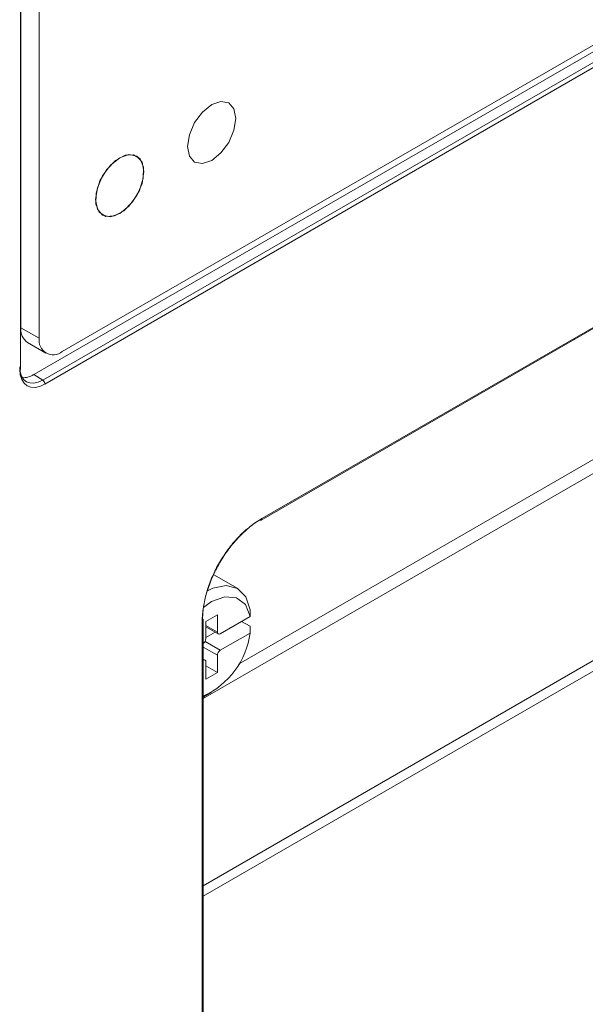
# Model space of a CAD drawing. Header units: millimetres. Extents: x 0 to 1118, y 0 to 864.
# Tile 18 of 248: x 273.47 to 282.17, y 125.26 to 140.4. Entities that reach past the tile are written whole.
import ezdxf

# ---------------------------------------------------------------- set-up
doc = ezdxf.new("R2010")
doc.units = ezdxf.units.MM

msp = doc.modelspace()

# ---------------------------------------------------------------- linework, layer by layer
at = {"color": 7, "linetype": 'Continuous', "lineweight": 15}
for p, q in [((337.162, 171.685), (274.123, 135.294)), ((337.25, 171.634), (273.687, 134.94)), ((273.824, 134.855), (337.391, 171.552)), ((337.426, 171.492), (273.858, 134.795)), ((277.182, 132.704), (329.202, 162.734)), ((277.193, 132.726), (329.213, 162.757)), ((273.484, 135.04), (273.484, 160.084)), ((273.769, 135.498), (273.769, 159.931)), ((276.291, 129.961), (325.029, 158.097)), ((325.029, 155.219), (276.291, 127.082)), ((324.979, 155.029), (276.291, 126.922)), ((276.835, 130.486), (299.22, 143.409)), ((273.487, 135.661), (273.487, 142.13)), ((273.487, 138.731), (273.484, 138.729)), ((273.487, 136.378), (273.484, 136.376)), ((273.487, 135.661), (273.769, 135.498)), ((273.59, 135.432), (273.873, 135.269)), ((273.687, 134.94), (273.824, 134.855)), ((276.821, 131.65), (276.456, 131.86)), ((276.509, 131.247), (276.332, 131.145)), ((276.509, 130.982), (276.509, 131.247)), ((277.014, 131.325), (277.013, 131.222)), ((276.276, 112.567), (276.276, 131.149)), ((276.291, 112.587), (276.291, 131.17)), ((276.332, 131.145), (276.332, 130.88)), ((277.013, 131.222), (276.553, 130.957)), ((276.882, 131.146), (277.014, 131.07)), ((276.332, 131.063), (276.522, 130.953)), ((276.332, 130.9), (276.473, 130.982)), ((276.553, 130.701), (277.013, 130.967)), ((277.013, 130.967), (277.014, 131.07)), ((276.319, 130.551), (276.291, 130.567)), ((276.332, 130.523), (276.332, 130.257)), ((276.509, 130.359), (276.509, 130.625)), ((276.332, 130.462), (276.509, 130.359)), ((276.332, 130.257), (276.509, 130.359)), ((276.332, 130.005), (276.42, 130.056)), ((276.332, 130.005), (276.291, 129.983))]:
    msp.add_line(p, q, dxfattribs=at)
at = {"color": 9, "linetype": 'Continuous', "lineweight": 15}
for p, q in [((273.487, 136.361), (273.484, 136.36)), ((276.332, 131.084), (276.509, 130.982)), ((276.319, 130.836), (276.553, 130.701)), ((276.509, 130.625), (276.291, 130.75))]:
    msp.add_line(p, q, dxfattribs=at)
at = {"color": 7, "linetype": 'Continuous', "lineweight": 15, "flags": 128}
for points in [[(276.421, 139.09), (276.563, 139.14), (276.684, 139.116), (276.764, 139.024), (276.792, 138.876), (276.764, 138.696), (276.684, 138.51), (276.563, 138.348), (276.421, 138.233), (276.279, 138.184), (276.159, 138.207), (276.078, 138.3), (276.05, 138.447), (276.078, 138.628), (276.159, 138.813), (276.279, 138.976), (276.421, 139.09)], [(276.792, 138.876), (276.764, 139.024), (276.684, 139.116), (276.563, 139.14), (276.421, 139.09), (276.279, 138.976), (276.159, 138.813), (276.078, 138.628), (276.05, 138.447), (276.078, 138.3), (276.159, 138.207), (276.279, 138.184), (276.421, 138.233), (276.563, 138.348), (276.684, 138.51), (276.764, 138.696), (276.792, 138.876)], [(275.378, 138.06), (275.35, 138.207), (275.269, 138.3), (275.149, 138.323), (275.007, 138.274), (274.865, 138.159), (274.744, 137.997), (274.664, 137.811), (274.636, 137.631), (274.664, 137.483), (274.744, 137.391), (274.865, 137.367), (275.007, 137.417), (275.149, 137.531), (275.269, 137.694), (275.35, 137.879), (275.378, 138.06)], [(275.069, 137.459), (274.925, 137.38), (274.792, 137.372), (274.693, 137.436), (274.641, 137.562), (274.645, 137.731), (274.704, 137.918), (274.809, 138.094), (274.944, 138.232), (275.089, 138.311), (275.221, 138.319), (275.321, 138.255), (275.373, 138.129), (275.369, 137.959), (275.31, 137.772), (275.205, 137.597), (275.069, 137.459)], [(276.357, 131.616), (276.44, 131.654), (276.645, 131.696), (276.82, 131.651), (276.947, 131.523), (277.014, 131.325)], [(277.013, 131.222), (276.94, 131.405), (276.805, 131.51), (276.625, 131.525), (276.42, 131.449), (276.295, 131.361)], [(276.332, 130.523), (276.331, 130.532), (276.329, 130.54), (276.324, 130.547), (276.319, 130.551), (276.312, 130.554), (276.305, 130.554), (276.296, 130.552), (276.291, 130.55)]]:
    msp.add_lwpolyline(points, dxfattribs=at)
at = {"color": 7, "linetype": 'Continuous', "lineweight": 15}
for centre, radius, start, end in [((273.728, 135.633), 0.243, 173.2622, 235.4254), ((273.985, 135.463), 0.218, 170.7852, 309.2035), ((273.781, 134.791), 0.077, 2.6474, 56.7764), ((277.172, 132.724), 0.0223, 245.6059, 296.4466), ((276.27, 131.169), 0.0216, 2.7635, 54.5256), ((275.784, 131.129), 1.239, 294.1397, 352.4993), ((276.536, 130.978), 0.0273, 170.7847, 309.2031), ((276.235, 130.885), 0.0969, 305.3131, 357.2423), ((276.605, 130.62), 0.096, 122.6054, 177.3946)]:
    msp.add_arc(centre, radius, start, end, dxfattribs=at)
at = {"color": 9, "linetype": 'Continuous', "lineweight": 15}
for centre, radius, start, end in [((273.46, 135.041), 0.024, 292.8412, 355.8264), ((277.169, 132.724), 0.0242, 304.3969, 6.914), ((276.266, 131.172), 0.0251, 294.3336, 354.3283)]:
    msp.add_arc(centre, radius, start, end, dxfattribs=at)
at = {"color": 7, "linetype": 'Continuous', "lineweight": 15}
for centre, major_axis, ratio, start_param, end_param in [((273.823, 135.264), (0.249, 0.434), 0.577167, 2.354522, 3.925014), ((273.859, 135.244), (0.275, 0.476), 0.577206, 2.356266, 3.926757), ((273.687, 135.348), (0.25, 0.433), 0.577206, 3.406337, 3.926757)]:
    msp.add_ellipse(centre, major_axis=major_axis, ratio=ratio, start_param=start_param, end_param=end_param, dxfattribs=at)
for points, knots in [([(276.276, 131.149), (276.276, 131.219), (276.282, 131.291), (276.306, 131.441), (276.324, 131.517), (276.358, 131.632), (276.371, 131.67), (276.4, 131.748), (276.415, 131.786), (276.466, 131.901), (276.504, 131.976), (276.589, 132.121), (276.636, 132.193), (276.735, 132.326), (276.788, 132.388), (276.871, 132.475), (276.9, 132.503), (276.957, 132.556), (276.986, 132.581), (277.073, 132.651), (277.133, 132.692), (277.193, 132.726)], [0, 0, 0, 0, 0.125, 0.125, 0.25, 0.25, 0.3125, 0.3125, 0.375, 0.375, 0.5, 0.5, 0.625, 0.625, 0.75, 0.75, 0.8125, 0.8125, 0.875, 0.875, 1, 1, 1, 1]), ([(277.161, 132.704), (277.146, 132.696), (277.132, 132.687), (277.103, 132.669), (277.089, 132.66), (277.046, 132.63), (276.99, 132.588), (276.935, 132.54), (276.88, 132.489), (276.853, 132.462), (276.773, 132.378), (276.723, 132.318), (276.628, 132.19), (276.582, 132.121), (276.501, 131.981), (276.464, 131.91), (276.416, 131.799), (276.401, 131.762), (276.374, 131.687), (276.361, 131.651), (276.328, 131.54), (276.311, 131.467), (276.294, 131.359), (276.289, 131.323), (276.285, 131.271), (276.284, 131.254), (276.282, 131.22), (276.282, 131.203), (276.282, 131.186)], [0, 0, 0, 0, 0.03125, 0.03125, 0.0625, 0.0625, 0.125, 0.1875, 0.1875, 0.25, 0.25, 0.375, 0.375, 0.5, 0.5, 0.625, 0.625, 0.6875, 0.6875, 0.75, 0.75, 0.875, 0.875, 0.9375, 0.9375, 0.96875, 0.96875, 1, 1, 1, 1])]:
    msp.add_open_spline(points, degree=3, knots=knots, dxfattribs=at)

doc.saveas('drawing.dxf')
